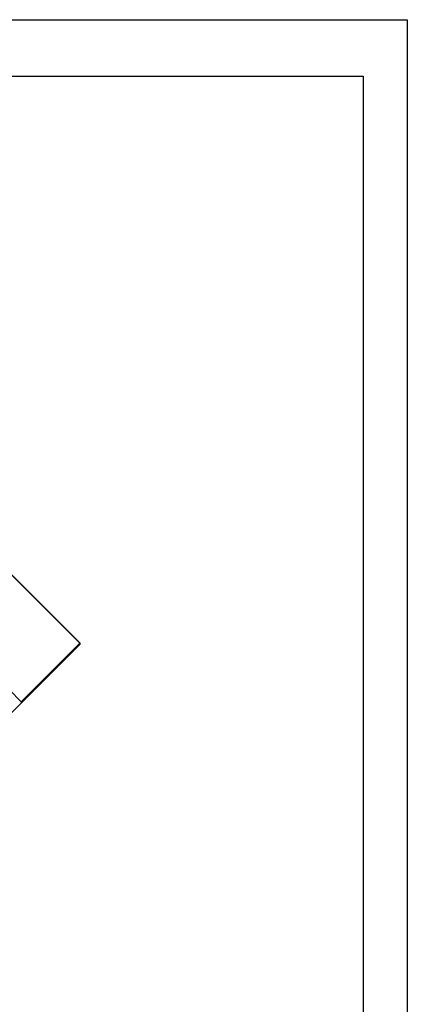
# Model space of a CAD drawing. Extents: x 25137 to 26822, y -7827 to -6639.
# Tile 20 of 20: x 26696 to 26819, y -6952 to -6639. Entities that reach past the tile are written whole.
import ezdxf

# ---------------------------------------------------------------- set-up
doc = ezdxf.new("R2010")
doc.units = 0
doc.header["$LTSCALE"] = 25.4
doc.layers.get('0').update_dxf_attribs({"linetype": 'CONTINUOUS'})

# ---------------------------------------------------------------- blocks, each defined once
blk = doc.blocks.new('ata-Border-A1-002')
at = {"color": 253, "ltscale": 0.5}
for p, q in [((0, 594), (841, 594)), ((841, 594), (841, 0))]:
    blk.add_line(p, q, dxfattribs=at)
for p, q in [((7, 585), (834, 585)), ((834, 585), (834, 9))]:
    blk.add_line(p, q)

msp = doc.modelspace()

# ---------------------------------------------------------------- linework, layer by layer
for p, q in [((26714.8991575, -6837.384778), (26628.9856835, -6751.4713041)), ((26714.9509342, -6837.3330013), (26629.0374602, -6751.4195274)), ((26696.2741575, -6856.009778), (26656.8529544, -6816.5885749)), ((26696.2741575, -6856.009778), (26714.8991575, -6837.384778)), ((26696.3259342, -6856.3115547), (26714.9509342, -6837.6865547)), ((26714.8991575, -6837.384778), (26714.9509342, -6837.3330013)), ((26666.8259342, -6885.8115547), (26696.3259342, -6856.3115547))]:
    msp.add_line(p, q)
msp.add_arc((26714.7741575, -6837.509778), 0.25, 315, 45.004030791)
for points in [[(26714.9509342, -6837.6865547), (26715.0759342, -6837.5615547), (26714.8991575, -6837.384778)], [(26696.3259342, -6856.3115547), (26696.4509342, -6856.1865547), (26696.2741575, -6856.009778)]]:
    msp.add_rational_spline(points, [1, 0.707106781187, 1], degree=2)

# ---------------------------------------------------------------- block references
at = {"xscale": 2, "yscale": 2, "zscale": 2}
msp.add_blockref('ata-Border-A1-002', (25137.0586486, -7826.9019827), dxfattribs=at)
msp.add_blockref('ata-Border-A1-002', (25137.0586486, -7826.9019827), dxfattribs=at)

doc.saveas('drawing.dxf')
